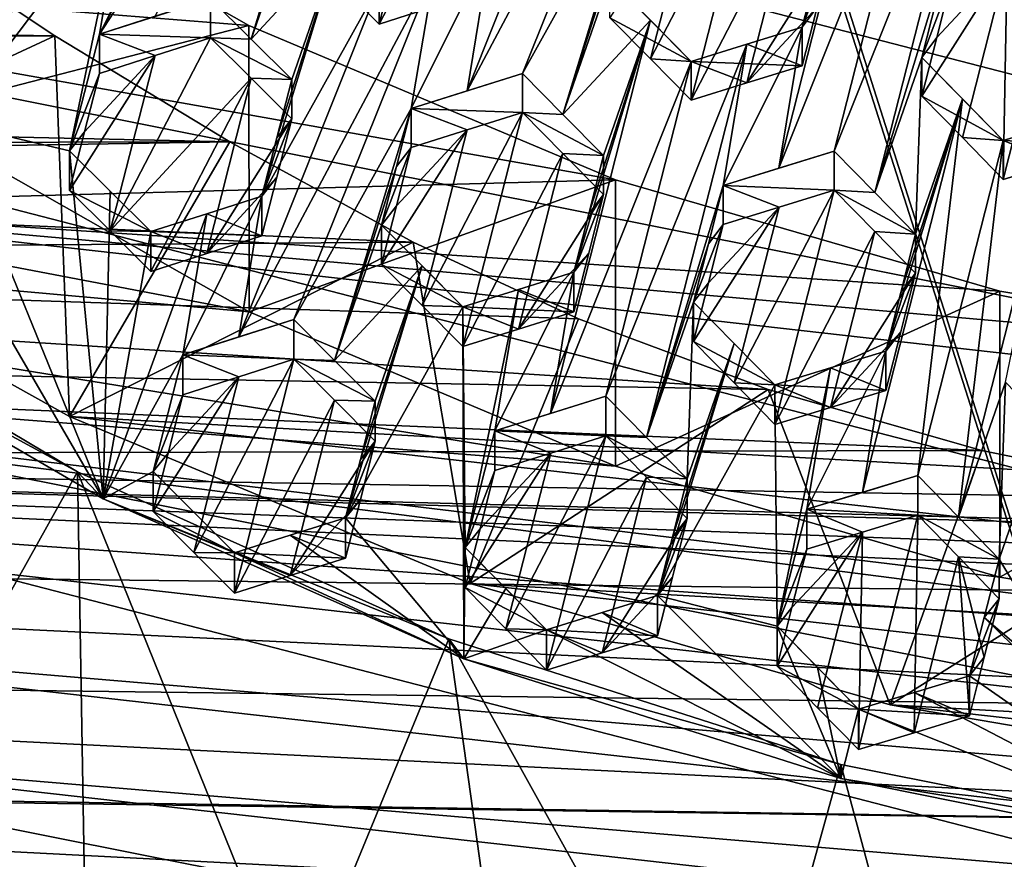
# Model space of a CAD drawing. Header units: metres. Extents: x -22 to 22, y 0 to 204.
# Tile 46 of 256: x -3.93 to -1.7, y 10.56 to 12.46. Entities that reach past the tile are written whole.
import ezdxf

# ---------------------------------------------------------------- set-up
doc = ezdxf.new("R2010")
doc.units = ezdxf.units.M
doc.layers.add('solid_002_SW0002', color=7, linetype='CONTINUOUS')
doc.layers.add('solid_002_SW0002_01', color=7, linetype='CONTINUOUS')

msp = doc.modelspace()

# ---------------------------------------------------------------- linework, layer by layer
at = {"layer": 'solid_002_SW0002'}
for points in [[(-10.401688, 38.78968, 222.258194), (-0.000125, 39.062069, 222.530045), (-0.000125, 6.009099, 222.530045)], [(-10.452005, 38.787876, 222.256866), (-10.401688, 38.78968, 222.258194), (-0.000125, 6.009099, 222.530045)], [(-10.250982, 9.179632, 222.262131), (-10.452005, 38.787876, 222.256866), (-0.000125, 6.009099, 222.530045)], [(15.431576, 33.648762, 223.952362), (-15.431306, 33.548271, 223.951843), (-15.319921, 9.159238, 223.824142)], [(7.7389, 11.77158, 197.366669), (-8.239264, 15.907071, 196.25856), (-8.043475, 16.822996, 196.013153)], [(7.7389, 11.77158, 197.366669), (-8.323321, 14.981074, 196.506683), (-8.239264, 15.907071, 196.25856)], [(7.332353, 10.929029, 197.592422), (-8.29563, 14.043318, 196.757965), (-8.323321, 14.981074, 196.506683)], [(7.7389, 11.77158, 197.366669), (7.332353, 10.929029, 197.592422), (-8.323321, 14.981074, 196.506683)], [(6.822947, 10.130286, 197.806458), (-8.155832, 13.118854, 197.005661), (-8.29563, 14.043318, 196.757965)], [(7.332353, 10.929029, 197.592422), (6.822947, 10.130286, 197.806458), (-8.29563, 14.043318, 196.757965)], [(-3.176315, 13.29908, 211.437286), (-3.302683, 13.258375, 211.416199), (-3.746402, 12.42265, 211.336609)], [(-3.176315, 13.29908, 211.437286), (-3.746402, 12.42265, 211.336609), (-3.620117, 12.463291, 211.357544)], [(-3.746402, 12.42265, 211.336609), (-3.302683, 13.258375, 211.416199), (-3.567916, 12.78089, 211.36879)], [(6.223329, 9.397194, 198.002884), (-7.90552, 12.214004, 197.248123), (-8.155832, 13.118854, 197.005661)], [(6.822947, 10.130286, 197.806458), (6.223329, 9.397194, 198.002884), (-8.155832, 13.118854, 197.005661)], [(-2.471225, 13.130241, 211.537216), (-2.915037, 12.294663, 211.458267), (-2.790321, 12.333879, 211.47551)], [(-2.471225, 13.130241, 211.537216), (-2.597557, 13.090482, 211.519608), (-2.915037, 12.294663, 211.458267)], [(-2.471225, 13.130241, 211.537216), (-2.790321, 12.333879, 211.47551), (-2.525088, 12.811092, 211.521896)], [(-2.597557, 13.090482, 211.519608), (-2.86279, 12.613146, 211.472763), (-2.915037, 12.294663, 211.458267)], [(-1.984422, 13.009084, 211.590408), (-2.157664, 12.438837, 211.552231), (-2.210192, 12.119655, 211.535416)], [(-1.892431, 12.915444, 211.596359), (-1.984422, 13.009084, 211.590408), (-2.210192, 12.119655, 211.535416)], [(-1.984422, 13.009084, 211.590408), (-2.123984, 12.571159, 211.56041), (-2.157664, 12.438837, 211.552231)], [(-3.230214, 12.980813, 211.425308), (-3.495447, 12.503316, 211.377853), (-3.403576, 12.411698, 211.390884)], [(-3.263703, 12.849581, 211.418442), (-3.230214, 12.980813, 211.425308), (-3.403576, 12.411698, 211.390884)], [(-3.205593, 12.537618, 211.095825), (-3.113745, 12.445611, 211.10733), (-2.979259, 12.974356, 211.141403)], [(-2.887403, 12.882328, 211.152847), (-2.979259, 12.974356, 211.141403), (-3.113745, 12.445611, 211.10733)], [(-1.766466, 12.954017, 211.609909), (-2.085195, 12.158025, 211.54921), (-1.993521, 12.064463, 211.55423)], [(-1.766466, 12.954017, 211.609909), (-1.892431, 12.915444, 211.596359), (-2.085195, 12.158025, 211.54921)], [(-1.766466, 12.954017, 211.609909), (-1.993521, 12.064463, 211.55423), (-1.819962, 12.634405, 211.592484)], [(-1.892431, 12.915444, 211.596359), (-2.210192, 12.119655, 211.535416), (-2.085195, 12.158025, 211.54921)], [(-3.408264, 12.442215, 213.803162), (-4.190461, 12.887198, 213.683929), (-5.463736, 12.606127, 213.759232)], [(-4.190421, 12.240126, 211.269119), (-4.190461, 12.887198, 213.683929), (-3.408264, 12.442215, 213.803162)], [(-2.887403, 12.882328, 211.152847), (-3.113745, 12.445611, 211.10733), (-2.987422, 12.485914, 211.126953)], [(-3.263703, 12.849581, 211.418442), (-3.403576, 12.411698, 211.390884), (-3.297457, 12.717299, 211.411469)], [(-2.525088, 12.811092, 211.521896), (-2.790321, 12.333879, 211.47551), (-2.698519, 12.241254, 211.484512)], [(-2.558618, 12.67945, 211.514084), (-2.525088, 12.811092, 211.521896), (-2.698519, 12.241254, 211.484512)], [(-2.50055, 12.366728, 211.187729), (-2.274133, 12.803099, 211.232254), (-2.398871, 12.764015, 211.21553)], [(-2.50055, 12.366728, 211.187729), (-2.408619, 12.273493, 211.194977), (-2.274133, 12.803099, 211.232254)], [(-2.182385, 12.709952, 211.23912), (-2.274133, 12.803099, 211.232254), (-2.408619, 12.273493, 211.194977)], [(-3.91069, 12.790572, 211.309967), (-4.016861, 12.485456, 211.291), (-4.050342, 12.354456, 211.284882)], [(-3.818871, 12.699785, 211.325912), (-3.91069, 12.790572, 211.309967), (-4.050342, 12.354456, 211.284882)], [(-3.746402, 12.42265, 211.336609), (-3.567916, 12.78089, 211.36879), (-3.692579, 12.740648, 211.347672)], [(-2.50055, 12.366728, 211.187729), (-2.398871, 12.764015, 211.21553), (-2.592331, 12.45962, 211.179794)], [(-3.692579, 12.740648, 211.347672), (-3.818871, 12.699785, 211.325912), (-4.084104, 12.222337, 211.278641)], [(-3.813645, 12.15929, 211.323349), (-3.692579, 12.740648, 211.347672), (-4.084104, 12.222337, 211.278641)], [(-3.813645, 12.15929, 211.323349), (-3.746402, 12.42265, 211.336609), (-3.692579, 12.740648, 211.347672)], [(-3.205588, 12.625566, 211.424072), (-3.297457, 12.717299, 211.411469), (-3.403576, 12.411698, 211.390884)], [(-2.182385, 12.709952, 211.23912), (-2.408619, 12.273493, 211.194977), (-2.282576, 12.312752, 211.210999)], [(-2.182385, 12.709952, 211.23912), (-2.282576, 12.312752, 211.210999), (-2.090421, 12.616389, 211.245255)], [(-3.818871, 12.699785, 211.325912), (-4.050342, 12.354456, 211.284882), (-4.084104, 12.222337, 211.278641)], [(-13.069884, 12.563105, 216.997025), (-3.846761, 12.419223, 217.191116), (-4.221997, 12.668964, 217.341049)], [(-4.671119, 12.035767, 213.912064), (-4.221997, 12.668964, 217.341049), (-3.846761, 12.419223, 217.191116)], [(-2.558618, 12.67945, 211.514084), (-2.698519, 12.241254, 211.484512), (-2.592331, 12.547085, 211.506226)], [(-3.205588, 12.625566, 211.424072), (-3.403576, 12.411698, 211.390884), (-3.311735, 12.319922, 211.403229)], [(-3.205588, 12.625566, 211.424072), (-3.378978, 12.056227, 211.388702), (-3.113745, 12.533667, 211.435944)], [(-3.205588, 12.625566, 211.424072), (-3.345243, 12.188524, 211.396011), (-3.378978, 12.056227, 211.388702)], [(-3.205588, 12.625566, 211.424072), (-3.311735, 12.319922, 211.403229), (-3.345243, 12.188524, 211.396011)], [(-1.887205, 12.370167, 211.575958), (-1.819962, 12.634405, 211.592484), (-1.993521, 12.064463, 211.55423)], [(-1.887205, 12.370167, 211.575958), (-1.819962, 12.547818, 211.269348), (-1.819962, 12.634405, 211.592484)], [(-1.703493, 12.094496, 211.256943), (-1.569007, 12.624399, 211.295334), (-1.694074, 12.586322, 211.282715)], [(-1.703493, 12.094496, 211.256943), (-1.577721, 12.132613, 211.268997), (-1.569007, 12.624399, 211.295334)], [(-2.579965, 12.093194, 213.896667), (-5.463736, 12.606127, 213.759232), (-4.671119, 12.035767, 213.912064)], [(-2.579965, 12.093194, 213.896667), (-3.408264, 12.442215, 213.803162), (-5.463736, 12.606127, 213.759232)], [(-3.041276, 12.254848, 211.440353), (-2.86279, 12.613146, 211.472763), (-2.987418, 12.573734, 211.454697)], [(-3.041276, 12.254848, 211.440353), (-2.915037, 12.294663, 211.458267), (-2.86279, 12.613146, 211.472763)], [(-2.123985, 12.484178, 211.235809), (-2.090421, 12.616389, 211.245255), (-2.282576, 12.312752, 211.210999)], [(-2.090421, 12.616389, 211.245255), (-2.157664, 12.438837, 211.552231), (-2.123984, 12.571159, 211.56041)], [(-2.090421, 12.616389, 211.245255), (-2.123985, 12.484178, 211.235809), (-2.157664, 12.438837, 211.552231)], [(-1.887205, 12.282881, 211.250198), (-1.795572, 12.189003, 211.253891), (-1.694074, 12.586322, 211.282715)], [(-1.853551, 12.415477, 211.259781), (-1.887205, 12.282881, 211.250198), (-1.694074, 12.586322, 211.282715)], [(-1.853551, 12.415477, 211.259781), (-1.694074, 12.586322, 211.282715), (-1.819962, 12.547818, 211.269348)], [(-1.795572, 12.189003, 211.253891), (-1.703493, 12.094496, 211.256943), (-1.694074, 12.586322, 211.282715)], [(-13.069884, 12.563105, 216.997025), (-13.096391, 12.392502, 216.869232), (-3.846761, 12.419223, 217.191116)], [(-3.431217, 11.737991, 211.375122), (-2.987418, 12.573734, 211.454697), (-3.113745, 12.533667, 211.435944)], [(-3.431217, 11.737991, 211.375122), (-3.306509, 11.777483, 211.393402), (-2.987418, 12.573734, 211.454697)], [(-3.041276, 12.254848, 211.440353), (-2.987418, 12.573734, 211.454697), (-3.306509, 11.777483, 211.393402)], [(-3.378978, 12.056227, 211.388702), (-3.431217, 11.737991, 211.375122), (-3.113745, 12.533667, 211.435944)], [(-3.205593, 12.537618, 211.095825), (-3.113745, 12.533667, 211.435944), (-3.113745, 12.445611, 211.10733)], [(-2.987422, 12.485914, 211.126953), (-3.113745, 12.445611, 211.10733), (-3.113745, 12.533667, 211.435944)], [(-2.500543, 12.454316, 211.514648), (-2.592331, 12.547085, 211.506226), (-2.698519, 12.241254, 211.484512)], [(-2.408619, 12.361226, 211.5224), (-2.592331, 12.547085, 211.506226), (-2.500543, 12.454316, 211.514648)], [(-2.592331, 12.45962, 211.179794), (-2.592331, 12.547085, 211.506226), (-2.408619, 12.361226, 211.5224)], [(-1.853551, 12.415477, 211.259781), (-1.819962, 12.547818, 211.269348), (-1.887205, 12.370167, 211.575958)], [(-3.746402, 12.42265, 211.336609), (-3.495447, 12.503316, 211.377853), (-3.620117, 12.463291, 211.357544)], [(-3.495447, 12.414731, 211.047241), (-3.495447, 12.503316, 211.377853), (-3.746402, 12.42265, 211.336609)], [(-3.495447, 12.414731, 211.047241), (-3.403576, 12.411698, 211.390884), (-3.495447, 12.503316, 211.377853)], [(-2.282576, 12.312752, 211.210999), (-2.157664, 12.351509, 211.226318), (-2.123985, 12.484178, 211.235809)], [(-2.123985, 12.484178, 211.235809), (-2.157664, 12.351509, 211.226318), (-2.157664, 12.438837, 211.552231)], [(-4.190421, 12.240126, 211.269119), (-3.408264, 12.442215, 213.803162), (-3.408187, 11.795132, 211.388351)], [(-3.408187, 11.795132, 211.388351), (-3.408264, 12.442215, 213.803162), (-2.579965, 12.093194, 213.896667)], [(-2.500543, 12.454316, 211.514648), (-2.673852, 11.884256, 211.476913), (-2.72632, 11.565302, 211.460876)], [(-2.408619, 12.361226, 211.5224), (-2.500543, 12.454316, 211.514648), (-2.72632, 11.565302, 211.460876)], [(-2.500543, 12.454316, 211.514648), (-2.698519, 12.241254, 211.484512), (-2.606609, 12.14834, 211.492874)], [(-2.500543, 12.454316, 211.514648), (-2.640156, 12.016596, 211.484909), (-2.673852, 11.884256, 211.476913)], [(-2.500543, 12.454316, 211.514648), (-2.606609, 12.14834, 211.492874), (-2.640156, 12.016596, 211.484909)], [(-2.50055, 12.366728, 211.187729), (-2.592331, 12.45962, 211.179794), (-2.408619, 12.361226, 211.5224)], [(-3.408187, 11.795132, 211.388351), (-6.397031, 12.065048, 211.316025), (-6.758384, 12.434421, 211.217056)], [(-4.190421, 12.240126, 211.269119), (-3.408187, 11.795132, 211.388351), (-6.758384, 12.434421, 211.217056)], [(-3.746402, 12.333562, 211.00412), (-3.746402, 12.42265, 211.336609), (-3.813645, 12.15929, 211.323349)], [(-3.620121, 12.374456, 211.026016), (-3.746402, 12.42265, 211.336609), (-3.746402, 12.333562, 211.00412)], [(-3.495447, 12.414731, 211.047241), (-3.746402, 12.42265, 211.336609), (-3.620121, 12.374456, 211.026016)], [(-2.33615, 12.080844, 211.520966), (-2.157664, 12.438837, 211.552231), (-2.282568, 12.400281, 211.537659)], [(-2.33615, 12.080844, 211.520966), (-2.210192, 12.119655, 211.535416), (-2.157664, 12.438837, 211.552231)], [(-2.157664, 12.351509, 211.226318), (-2.282568, 12.400281, 211.537659), (-2.157664, 12.438837, 211.552231)], [(-13.096391, 12.392502, 216.869232), (-3.451767, 12.179654, 217.022797), (-3.846761, 12.419223, 217.191116)], [(-3.814096, 11.558124, 214.040054), (-4.671119, 12.035767, 213.912064), (-3.846761, 12.419223, 217.191116)], [(-3.814096, 11.558124, 214.040054), (-3.846761, 12.419223, 217.191116), (-3.451767, 12.179654, 217.022797)], [(-3.495447, 12.414731, 211.047241), (-3.620121, 12.374456, 211.026016), (-3.721771, 11.977992, 211.001709)], [(-3.403575, 12.323021, 211.059937), (-3.495447, 12.414731, 211.047241), (-3.721771, 11.977992, 211.001709)], [(-3.495447, 12.414731, 211.047241), (-3.311735, 12.319922, 211.403229), (-3.403576, 12.411698, 211.390884)], [(-3.403575, 12.323021, 211.059937), (-3.311735, 12.319922, 211.403229), (-3.495447, 12.414731, 211.047241)], [(-2.282568, 12.400281, 211.537659), (-2.601383, 11.604046, 211.47612), (-2.509637, 11.510855, 211.482803)], [(-2.282568, 12.400281, 211.537659), (-2.408619, 12.361226, 211.5224), (-2.601383, 11.604046, 211.47612)], [(-2.33615, 12.080844, 211.520966), (-2.282568, 12.400281, 211.537659), (-2.509637, 11.510855, 211.482803)], [(-2.157664, 12.351509, 211.226318), (-2.408619, 12.361226, 211.5224), (-2.282568, 12.400281, 211.537659)], [(-1.853551, 12.415477, 211.259781), (-1.887205, 12.370167, 211.575958), (-1.887205, 12.282881, 211.250198)], [(-13.096391, 12.392502, 216.869232), (-8.103656, 12.170413, 216.854706), (-3.451767, 12.179654, 217.022797)], [(-3.620121, 12.374456, 211.026016), (-3.813645, 12.06953, 210.988358), (-3.721771, 11.977992, 211.001709)], [(-3.620121, 12.374456, 211.026016), (-3.779892, 12.202068, 210.996307), (-3.813645, 12.06953, 210.988358)], [(-3.620121, 12.374456, 211.026016), (-3.746402, 12.333562, 211.00412), (-3.779892, 12.202068, 210.996307)], [(-2.408619, 12.361226, 211.5224), (-2.72632, 11.565302, 211.460876), (-2.601383, 11.604046, 211.47612)], [(-2.50055, 12.366728, 211.187729), (-2.408619, 12.361226, 211.5224), (-2.408619, 12.273493, 211.194977)], [(-2.282576, 12.312752, 211.210999), (-2.408619, 12.273493, 211.194977), (-2.408619, 12.361226, 211.5224)], [(-2.282576, 12.312752, 211.210999), (-2.408619, 12.361226, 211.5224), (-2.157664, 12.351509, 211.226318)], [(-1.887205, 12.370167, 211.575958), (-1.993521, 12.064463, 211.55423), (-1.901483, 11.970365, 211.558655)], [(-1.795562, 12.276444, 211.580261), (-1.887205, 12.370167, 211.575958), (-1.901483, 11.970365, 211.558655)], [(-1.703493, 12.18212, 211.583969), (-1.887205, 12.370167, 211.575958), (-1.795562, 12.276444, 211.580261)], [(-1.887205, 12.282881, 211.250198), (-1.887205, 12.370167, 211.575958), (-1.703493, 12.18212, 211.583969)], [(-3.746402, 12.333562, 211.00412), (-3.813645, 12.15929, 211.323349), (-3.779892, 12.202068, 210.996307)], [(-3.041276, 12.254848, 211.440353), (-2.790321, 12.333879, 211.47551), (-2.915037, 12.294663, 211.458267)], [(-2.790321, 12.245712, 211.146454), (-2.790321, 12.333879, 211.47551), (-3.041276, 12.254848, 211.440353)], [(-2.790321, 12.245712, 211.146454), (-2.698519, 12.241254, 211.484512), (-2.790321, 12.333879, 211.47551)], [(-3.403575, 12.323021, 211.059937), (-3.721771, 11.977992, 211.001709), (-3.629933, 11.886306, 211.014374)], [(-3.403575, 12.323021, 211.059937), (-3.629933, 11.886306, 211.014374), (-3.503668, 11.926843, 211.034927)], [(-3.311735, 12.231147, 211.071899), (-3.403575, 12.323021, 211.059937), (-3.503668, 11.926843, 211.034927)], [(-3.311735, 12.231147, 211.071899), (-3.311735, 12.319922, 211.403229), (-3.403575, 12.323021, 211.059937)], [(-3.311735, 12.231147, 211.071899), (-3.345243, 12.188524, 211.396011), (-3.311735, 12.319922, 211.403229)], [(-1.795562, 12.276444, 211.580261), (-2.021414, 11.386684, 211.52449), (-1.896257, 11.424597, 211.536407)], [(-1.795562, 12.276444, 211.580261), (-1.968727, 11.706116, 211.542084), (-2.021414, 11.386684, 211.52449)], [(-1.795562, 12.276444, 211.580261), (-1.935085, 11.838318, 211.550369), (-1.968727, 11.706116, 211.542084)], [(-1.795562, 12.276444, 211.580261), (-1.901483, 11.970365, 211.558655), (-1.935085, 11.838318, 211.550369)], [(-1.703493, 12.18212, 211.583969), (-1.795562, 12.276444, 211.580261), (-1.896257, 11.424597, 211.536407)], [(-1.887205, 12.282881, 211.250198), (-1.703493, 12.18212, 211.583969), (-1.795572, 12.189003, 211.253891)], [(-3.041276, 12.254848, 211.440353), (-3.306509, 11.777483, 211.393402), (-3.214675, 11.685185, 211.403763)], [(-3.074798, 12.123306, 211.432816), (-3.041276, 12.254848, 211.440353), (-3.214675, 11.685185, 211.403763)], [(-3.041276, 12.16623, 211.109634), (-3.041276, 12.254848, 211.440353), (-3.074798, 12.123306, 211.432816)], [(-2.915019, 12.206281, 211.128387), (-3.041276, 12.254848, 211.440353), (-3.041276, 12.16623, 211.109634)], [(-2.790321, 12.245712, 211.146454), (-3.041276, 12.254848, 211.440353), (-2.915019, 12.206281, 211.128387)], [(-2.790321, 12.245712, 211.146454), (-3.016698, 11.809139, 211.101334), (-2.924807, 11.716358, 211.110107)], [(-2.790321, 12.245712, 211.146454), (-2.915019, 12.206281, 211.128387), (-3.016698, 11.809139, 211.101334)], [(-2.698518, 12.152959, 211.154999), (-2.790321, 12.245712, 211.146454), (-2.924807, 11.716358, 211.110107)], [(-2.790321, 12.245712, 211.146454), (-2.606609, 12.14834, 211.492874), (-2.698519, 12.241254, 211.484512)], [(-2.698518, 12.152959, 211.154999), (-2.606609, 12.14834, 211.492874), (-2.790321, 12.245712, 211.146454)], [(-4.084104, 12.222337, 211.278641), (-4.20883, 12.181918, 211.256927), (-3.73811, 11.371814, 211.32402)], [(-3.813645, 12.15929, 211.323349), (-4.084104, 12.222337, 211.278641), (-3.73811, 11.371814, 211.32402)], [(-3.345244, 12.099404, 211.063431), (-3.311735, 12.231147, 211.071899), (-3.503668, 11.926843, 211.034927)], [(-3.311735, 12.231147, 211.071899), (-3.378978, 12.056227, 211.388702), (-3.345243, 12.188524, 211.396011)], [(-3.345244, 12.099404, 211.063431), (-3.378978, 12.056227, 211.388702), (-3.311735, 12.231147, 211.071899)], [(-1.577716, 12.220067, 211.595367), (-1.804642, 11.330584, 211.53952), (-1.698267, 11.636116, 211.560837)], [(-1.577716, 12.220067, 211.595367), (-1.703493, 12.18212, 211.583969), (-1.804642, 11.330584, 211.53952)], [(-1.452538, 12.170382, 211.28035), (-1.703493, 12.18212, 211.583969), (-1.577716, 12.220067, 211.595367)], [(5.538156, 8.734461, 198.180466), (-7.547938, 11.344419, 197.481125), (-7.90552, 12.214004, 197.248123)], [(6.223329, 9.397194, 198.002884), (5.538156, 8.734461, 198.180466), (-7.90552, 12.214004, 197.248123)], [(-3.779892, 12.202068, 210.996307), (-3.813645, 12.15929, 211.323349), (-3.813645, 12.06953, 210.988358)], [(-2.915019, 12.206281, 211.128387), (-3.108519, 11.901673, 211.091904), (-3.016698, 11.809139, 211.101334)], [(-2.915019, 12.206281, 211.128387), (-3.074797, 12.034348, 211.100815), (-3.108519, 11.901673, 211.091904)], [(-2.915019, 12.206281, 211.128387), (-3.041276, 12.16623, 211.109634), (-3.074797, 12.034348, 211.100815)], [(-8.103656, 12.170413, 216.854706), (-6.97705, 12.121305, 216.850754), (-3.451767, 12.179654, 217.022797)], [(-6.97705, 12.121305, 216.850754), (-3.037477, 11.952141, 216.835052), (-3.451767, 12.179654, 217.022797)], [(-4.20883, 12.181918, 211.256927), (-4.506615, 11.819105, 211.204178), (-3.73811, 11.371814, 211.32402)], [(-3.814096, 11.558124, 214.040054), (-3.451767, 12.179654, 217.022797), (-3.037477, 11.952141, 216.835052)], [(-1.703493, 12.18212, 211.583969), (-1.896257, 11.424597, 211.536407), (-1.804642, 11.330584, 211.53952)], [(-1.795572, 12.189003, 211.253891), (-1.703493, 12.18212, 211.583969), (-1.703493, 12.094496, 211.256943)], [(-1.577721, 12.132613, 211.268997), (-1.703493, 12.18212, 211.583969), (-1.452538, 12.170382, 211.28035)], [(-1.703493, 12.094496, 211.256943), (-1.703493, 12.18212, 211.583969), (-1.577721, 12.132613, 211.268997)], [(-3.721767, 12.067835, 211.337021), (-3.813645, 12.15929, 211.323349), (-3.73811, 11.371814, 211.32402)], [(-3.629933, 11.976244, 211.350021), (-3.813645, 12.15929, 211.323349), (-3.721767, 12.067835, 211.337021)], [(-3.813645, 12.06953, 210.988358), (-3.813645, 12.15929, 211.323349), (-3.629933, 11.976244, 211.350021)], [(-3.074798, 12.123306, 211.432816), (-3.108519, 11.990978, 211.425201), (-3.041276, 12.16623, 211.109634)], [(-3.041276, 12.16623, 211.109634), (-3.108519, 11.990978, 211.425201), (-3.074797, 12.034348, 211.100815)], [(-2.698518, 12.152959, 211.154999), (-2.924807, 11.716358, 211.110107), (-2.798708, 11.756006, 211.127533)], [(-2.606609, 12.059914, 211.162857), (-2.698518, 12.152959, 211.154999), (-2.798708, 11.756006, 211.127533)], [(-2.606609, 12.059914, 211.162857), (-2.606609, 12.14834, 211.492874), (-2.698518, 12.152959, 211.154999)], [(-2.33615, 12.080844, 211.520966), (-2.085195, 12.158025, 211.54921), (-2.210192, 12.119655, 211.535416)], [(-2.085195, 12.07007, 211.220947), (-2.085195, 12.158025, 211.54921), (-2.33615, 12.080844, 211.520966)], [(-2.085195, 12.07007, 211.220947), (-1.993521, 12.064463, 211.55423), (-2.085195, 12.158025, 211.54921)], [(-2.606609, 12.059914, 211.162857), (-2.640156, 12.016596, 211.484909), (-2.606609, 12.14834, 211.492874)], [(-6.983256, 11.92379, 216.70195), (-3.037477, 11.952141, 216.835052), (-6.97705, 12.121305, 216.850754)], [(-3.108519, 11.990978, 211.425201), (-3.074798, 12.123306, 211.432816), (-3.214675, 11.685185, 211.403763)], [(-1.71098, 11.841851, 213.96402), (-2.579965, 12.093194, 213.896667), (-4.671119, 12.035767, 213.912064)], [(-3.503668, 11.926843, 211.034927), (-3.378978, 11.966769, 211.054855), (-3.345244, 12.099404, 211.063431)], [(-3.408187, 11.795132, 211.388351), (-2.579965, 12.093194, 213.896667), (-2.579883, 11.446115, 211.481873)], [(-3.345244, 12.099404, 211.063431), (-3.378978, 11.966769, 211.054855), (-3.378978, 12.056227, 211.388702)], [(-2.579883, 11.446115, 211.481873), (-2.579965, 12.093194, 213.896667), (-1.71098, 11.841851, 213.96402)], [(-2.579883, 11.446115, 211.481873), (-6.012719, 11.71515, 211.409775), (-6.397031, 12.065048, 211.316025)], [(-3.408187, 11.795132, 211.388351), (-2.579883, 11.446115, 211.481873), (-6.397031, 12.065048, 211.316025)], [(-3.813645, 12.06953, 210.988358), (-3.629933, 11.976244, 211.350021), (-3.721771, 11.977992, 211.001709)], [(-3.629933, 11.976244, 211.350021), (-3.721767, 12.067835, 211.337021), (-3.73811, 11.371814, 211.32402)], [(-2.369715, 11.948979, 211.512833), (-2.33615, 12.080844, 211.520966), (-2.509637, 11.510855, 211.482803)], [(-2.33615, 11.992498, 211.191254), (-2.33615, 12.080844, 211.520966), (-2.369715, 11.948979, 211.512833)], [(-2.210176, 12.031512, 211.206436), (-2.085195, 12.07007, 211.220947), (-2.33615, 12.080844, 211.520966)], [(-2.210176, 12.031512, 211.206436), (-2.33615, 12.080844, 211.520966), (-2.33615, 11.992498, 211.191254)], [(-2.311674, 11.63415, 211.177872), (-2.219681, 11.540229, 211.182785), (-2.085195, 12.07007, 211.220947)], [(-2.311674, 11.63415, 211.177872), (-2.085195, 12.07007, 211.220947), (-2.210176, 12.031512, 211.206436)], [(-1.993518, 11.976344, 211.225372), (-2.085195, 12.07007, 211.220947), (-2.219681, 11.540229, 211.182785)], [(-2.085195, 12.07007, 211.220947), (-1.901483, 11.970365, 211.558655), (-1.993521, 12.064463, 211.55423)], [(-1.993518, 11.976344, 211.225372), (-1.901483, 11.970365, 211.558655), (-2.085195, 12.07007, 211.220947)], [(-3.378978, 12.056227, 211.388702), (-3.557464, 11.697909, 211.356232), (-3.431217, 11.737991, 211.375122)], [(-3.378978, 12.056227, 211.388702), (-3.503667, 12.016538, 211.369675), (-3.557464, 11.697909, 211.356232)], [(-3.378978, 11.966769, 211.054855), (-3.503667, 12.016538, 211.369675), (-3.378978, 12.056227, 211.388702)], [(-2.640156, 11.92782, 211.15361), (-2.606609, 12.059914, 211.162857), (-2.798708, 11.756006, 211.127533)], [(-2.606609, 12.059914, 211.162857), (-2.673852, 11.884256, 211.476913), (-2.640156, 12.016596, 211.484909)], [(-2.640156, 11.92782, 211.15361), (-2.673852, 11.884256, 211.476913), (-2.606609, 12.059914, 211.162857)], [(2.908093, 11.180483, 214.141235), (-4.671119, 12.035767, 213.912064), (-3.814096, 11.558124, 214.040054)], [(-0.818882, 11.694443, 214.003525), (-1.71098, 11.841851, 213.96402), (-4.671119, 12.035767, 213.912064)], [(-3.074797, 12.034348, 211.100815), (-3.108519, 11.990978, 211.425201), (-3.108519, 11.901673, 211.091904)], [(-2.403393, 11.727627, 211.172363), (-2.210176, 12.031512, 211.206436), (-2.369715, 11.860288, 211.181824)], [(-2.311674, 11.63415, 211.177872), (-2.210176, 12.031512, 211.206436), (-2.403393, 11.727627, 211.172363)], [(-2.369715, 11.860288, 211.181824), (-2.210176, 12.031512, 211.206436), (-2.33615, 11.992498, 211.191254)], [(-3.503667, 12.016538, 211.369675), (-3.73811, 11.371814, 211.32402), (-3.557464, 11.697909, 211.356232)], [(-3.503667, 12.016538, 211.369675), (-3.629933, 11.976244, 211.350021), (-3.73811, 11.371814, 211.32402)], [(-3.378978, 11.966769, 211.054855), (-3.629933, 11.976244, 211.350021), (-3.503667, 12.016538, 211.369675)], [(-3.721771, 11.977992, 211.001709), (-3.629933, 11.976244, 211.350021), (-3.629933, 11.886306, 211.014374)], [(-3.503668, 11.926843, 211.034927), (-3.629933, 11.976244, 211.350021), (-3.378978, 11.966769, 211.054855)], [(-3.503668, 11.926843, 211.034927), (-3.629933, 11.886306, 211.014374), (-3.629933, 11.976244, 211.350021)], [(-3.016692, 11.898558, 211.435074), (-3.108519, 11.990978, 211.425201), (-3.214675, 11.685185, 211.403763)], [(-2.924807, 11.805907, 211.444321), (-3.108519, 11.990978, 211.425201), (-3.016692, 11.898558, 211.435074)], [(-3.108519, 11.901673, 211.091904), (-3.108519, 11.990978, 211.425201), (-2.924807, 11.805907, 211.444321)], [(-2.369715, 11.948979, 211.512833), (-2.403393, 11.816669, 211.504669), (-2.33615, 11.992498, 211.191254)], [(-2.369715, 11.860288, 211.181824), (-2.33615, 11.992498, 211.191254), (-2.403393, 11.816669, 211.504669)], [(-1.993518, 11.976344, 211.225372), (-2.219681, 11.540229, 211.182785), (-2.093825, 11.578872, 211.196716)], [(-1.993518, 11.976344, 211.225372), (-2.093825, 11.578872, 211.196716), (-1.901483, 11.882083, 211.229187)], [(-1.993518, 11.976344, 211.225372), (-1.901483, 11.882083, 211.229187), (-1.901483, 11.970365, 211.558655)], [(-6.983256, 11.92379, 216.70195), (-2.663621, 11.7789, 216.70285), (-3.037477, 11.952141, 216.835052)], [(-2.908093, 11.180483, 214.141235), (-3.814096, 11.558124, 214.040054), (-3.037477, 11.952141, 216.835052)], [(-2.908093, 11.180483, 214.141235), (-3.037477, 11.952141, 216.835052), (-2.663621, 11.7789, 216.70285)], [(-1.901483, 11.882083, 211.229187), (-1.935085, 11.838318, 211.550369), (-1.901483, 11.970365, 211.558655)], [(-2.403393, 11.816669, 211.504669), (-2.369715, 11.948979, 211.512833), (-2.509637, 11.510855, 211.482803)], [(-6.983256, 11.92379, 216.70195), (-6.996463, 11.704794, 216.587662), (-2.235042, 11.619511, 216.606491)], [(-6.983256, 11.92379, 216.70195), (-2.235042, 11.619511, 216.606491), (-2.663621, 11.7789, 216.70285)], [(-2.798708, 11.756006, 211.127533), (-2.673852, 11.795136, 211.144302), (-2.640156, 11.92782, 211.15361)], [(-2.640156, 11.92782, 211.15361), (-2.673852, 11.795136, 211.144302), (-2.673852, 11.884256, 211.476913)], [(-3.795839, 11.433189, 211.433563), (-4.589357, 11.905995, 211.306885), (-4.241006, 10.635487, 211.647308)], [(-3.795839, 11.433189, 211.433563), (-4.506615, 11.819105, 211.204178), (-4.589357, 11.905995, 211.306885)], [(-3.016692, 11.898558, 211.435074), (-3.214675, 11.685185, 211.403763), (-3.122797, 11.592678, 211.413498)], [(-3.016692, 11.898558, 211.435074), (-3.156334, 11.461028, 211.405762), (-3.19004, 11.32871, 211.39798)], [(-2.924807, 11.805907, 211.444321), (-3.016692, 11.898558, 211.435074), (-3.19004, 11.32871, 211.39798)], [(-3.016692, 11.898558, 211.435074), (-3.122797, 11.592678, 211.413498), (-3.156334, 11.461028, 211.405762)], [(-3.108519, 11.901673, 211.091904), (-2.924807, 11.805907, 211.444321), (-3.016698, 11.809139, 211.101334)], [(-2.673852, 11.884256, 211.476913), (-2.852338, 11.526098, 211.445023), (-2.72632, 11.565302, 211.460876)], [(-2.673852, 11.884256, 211.476913), (-2.798702, 11.84534, 211.460922), (-2.852338, 11.526098, 211.445023)], [(-2.673852, 11.795136, 211.144302), (-2.798702, 11.84534, 211.460922), (-2.673852, 11.884256, 211.476913)], [(-1.935085, 11.749687, 211.219589), (-1.901483, 11.882083, 211.229187), (-2.093825, 11.578872, 211.196716)], [(-1.901483, 11.882083, 211.229187), (-1.968727, 11.706116, 211.542084), (-1.935085, 11.838318, 211.550369)], [(-1.935085, 11.749687, 211.219589), (-1.968727, 11.706116, 211.542084), (-1.901483, 11.882083, 211.229187)], [(-2.798702, 11.84534, 211.460922), (-2.924807, 11.805907, 211.444321), (-2.919581, 11.262017, 211.429077)], [(-2.673852, 11.795136, 211.144302), (-2.924807, 11.805907, 211.444321), (-2.798702, 11.84534, 211.460922)], [(-2.798702, 11.84534, 211.460922), (-2.919581, 11.262017, 211.429077), (-2.852338, 11.526098, 211.445023)], [(-2.579883, 11.446115, 211.481873), (-1.71098, 11.841851, 213.96402), (-1.710919, 11.19479, 211.54921)], [(-2.403393, 11.727627, 211.172363), (-2.369715, 11.860288, 211.181824), (-2.403393, 11.816669, 211.504669)], [(-1.710919, 11.19479, 211.54921), (-1.71098, 11.841851, 213.96402), (-0.818882, 11.694443, 214.003525)], [(-3.795839, 11.433189, 211.433563), (-3.73811, 11.371814, 211.32402), (-4.506615, 11.819105, 211.204178)], [(-2.924807, 11.805907, 211.444321), (-3.19004, 11.32871, 211.39798), (-2.922675, 11.010492, 211.420837)], [(-3.016698, 11.809139, 211.101334), (-2.924807, 11.805907, 211.444321), (-2.924807, 11.716358, 211.110107)], [(-2.924807, 11.805907, 211.444321), (-2.922675, 11.010492, 211.420837), (-2.919581, 11.262017, 211.429077)], [(-2.798708, 11.756006, 211.127533), (-2.924807, 11.805907, 211.444321), (-2.673852, 11.795136, 211.144302)], [(-2.924807, 11.716358, 211.110107), (-2.924807, 11.805907, 211.444321), (-2.798708, 11.756006, 211.127533)], [(-2.403393, 11.816669, 211.504669), (-2.509637, 11.510855, 211.482803), (-2.417671, 11.417284, 211.488922)], [(-2.311666, 11.723335, 211.510757), (-2.403393, 11.816669, 211.504669), (-2.417671, 11.417284, 211.488922)], [(-2.219681, 11.62958, 211.516251), (-2.403393, 11.816669, 211.504669), (-2.311666, 11.723335, 211.510757)], [(-2.403393, 11.727627, 211.172363), (-2.403393, 11.816669, 211.504669), (-2.219681, 11.62958, 211.516251)], [(-3.557464, 11.697909, 211.356232), (-3.306509, 11.777483, 211.393402), (-3.431217, 11.737991, 211.375122)], [(-3.306509, 11.687466, 211.057449), (-3.306509, 11.777483, 211.393402), (-3.557464, 11.697909, 211.356232)], [(-3.306509, 11.687466, 211.057449), (-3.214675, 11.685185, 211.403763), (-3.306509, 11.777483, 211.393402)], [(-2.908093, 11.180483, 214.141235), (-2.663621, 11.7789, 216.70285), (-2.235042, 11.619511, 216.606491)], [(-2.093825, 11.578872, 211.196716), (-1.968727, 11.617136, 211.210007), (-1.935085, 11.749687, 211.219589)], [(-1.935085, 11.749687, 211.219589), (-1.968727, 11.617136, 211.210007), (-1.968727, 11.706116, 211.542084)], [(-0.818824, 11.047389, 211.588715), (-5.609299, 11.38822, 211.497375), (-6.012719, 11.71515, 211.409775)], [(-1.710919, 11.19479, 211.54921), (-0.818824, 11.047389, 211.588715), (-6.012719, 11.71515, 211.409775)], [(-2.579883, 11.446115, 211.481873), (-1.710919, 11.19479, 211.54921), (-6.012719, 11.71515, 211.409775)], [(-2.311666, 11.723335, 211.510757), (-2.451248, 11.285357, 211.480728), (-2.484914, 11.15308, 211.472519)], [(-2.219681, 11.62958, 211.516251), (-2.311666, 11.723335, 211.510757), (-2.484914, 11.15308, 211.472519)], [(-2.311666, 11.723335, 211.510757), (-2.417671, 11.417284, 211.488922), (-2.451248, 11.285357, 211.480728)], [(-2.311674, 11.63415, 211.177872), (-2.403393, 11.727627, 211.172363), (-2.219681, 11.62958, 211.516251)], [(-6.996463, 11.704794, 216.587662), (-7.01004, 11.469995, 216.511002), (-1.751883, 11.481468, 216.541885)], [(-6.996463, 11.704794, 216.587662), (-1.751883, 11.481468, 216.541885), (-2.235042, 11.619511, 216.606491)], [(-3.557464, 11.697909, 211.356232), (-3.73811, 11.371814, 211.32402), (-3.624707, 11.434176, 211.341583)], [(-3.557464, 11.607425, 211.018539), (-3.557464, 11.697909, 211.356232), (-3.624707, 11.434176, 211.341583)], [(-3.431215, 11.647744, 211.038315), (-3.557464, 11.697909, 211.356232), (-3.557464, 11.607425, 211.018539)], [(-3.306509, 11.687466, 211.057449), (-3.557464, 11.697909, 211.356232), (-3.431215, 11.647744, 211.038315)], [(-3.532862, 11.250786, 211.012024), (-3.306509, 11.687466, 211.057449), (-3.431215, 11.647744, 211.038315)], [(-3.532862, 11.250786, 211.012024), (-3.440995, 11.158376, 211.022095), (-3.306509, 11.687466, 211.057449)], [(-3.440995, 11.158376, 211.022095), (-3.214674, 11.595054, 211.067383), (-3.306509, 11.687466, 211.057449)], [(-3.306509, 11.687466, 211.057449), (-3.122797, 11.592678, 211.413498), (-3.214675, 11.685185, 211.403763)], [(-3.214674, 11.595054, 211.067383), (-3.122797, 11.592678, 211.413498), (-3.306509, 11.687466, 211.057449)], [(-1.968727, 11.706116, 211.542084), (-2.147212, 11.348435, 211.511978), (-2.021414, 11.386684, 211.52449)], [(-1.968727, 11.706116, 211.542084), (-2.09382, 11.668036, 211.529465), (-2.147212, 11.348435, 211.511978)], [(-1.968727, 11.617136, 211.210007), (-2.09382, 11.668036, 211.529465), (-1.968727, 11.706116, 211.542084)], [(-1.710919, 11.19479, 211.54921), (-0.818882, 11.694443, 214.003525), (-0.818824, 11.047389, 211.588715)], [(-2.09382, 11.668036, 211.529465), (-2.219681, 11.62958, 211.516251), (-2.214455, 11.084192, 211.495422)], [(-1.968727, 11.617136, 211.210007), (-2.219681, 11.62958, 211.516251), (-2.09382, 11.668036, 211.529465)], [(-2.09382, 11.668036, 211.529465), (-2.214455, 11.084192, 211.495422), (-2.147212, 11.348435, 211.511978)], [(-3.624707, 11.343009, 211.001343), (-3.532862, 11.250786, 211.012024), (-3.431215, 11.647744, 211.038315)], [(-3.590982, 11.475628, 211.009979), (-3.624707, 11.343009, 211.001343), (-3.431215, 11.647744, 211.038315)], [(-3.590982, 11.475628, 211.009979), (-3.431215, 11.647744, 211.038315), (-3.557464, 11.607425, 211.018539)], [(-1.959217, 10.906054, 214.214767), (-2.908093, 11.180483, 214.141235), (-2.235042, 11.619511, 216.606491)], [(-2.219681, 11.62958, 211.516251), (-2.484914, 11.15308, 211.472519), (-2.214455, 11.084192, 211.495422)], [(-2.311674, 11.63415, 211.177872), (-2.219681, 11.62958, 211.516251), (-2.219681, 11.540229, 211.182785)], [(-1.959217, 10.906054, 214.214767), (-2.235042, 11.619511, 216.606491), (-1.751883, 11.481468, 216.541885)], [(-2.093825, 11.578872, 211.196716), (-2.219681, 11.62958, 211.516251), (-1.968727, 11.617136, 211.210007)], [(-2.093825, 11.578872, 211.196716), (-2.219681, 11.540229, 211.182785), (-2.219681, 11.62958, 211.516251)], [(-1.804642, 11.330584, 211.53952), (-1.712545, 11.235935, 211.54213), (-1.698267, 11.636116, 211.560837)], [(-1.712545, 11.235935, 211.54213), (-1.606686, 11.541951, 211.563248), (-1.698267, 11.636116, 211.560837)], [(-3.590982, 11.475628, 211.009979), (-3.557464, 11.607425, 211.018539), (-3.624707, 11.434176, 211.341583)], [(-2.852338, 11.526098, 211.445023), (-2.601383, 11.604046, 211.47612), (-2.72632, 11.565302, 211.460876)], [(-2.601383, 11.514319, 211.141251), (-2.601383, 11.604046, 211.47612), (-2.852338, 11.526098, 211.445023)], [(-2.601383, 11.514319, 211.141251), (-2.509637, 11.510855, 211.482803), (-2.601383, 11.604046, 211.47612)], [(-3.440995, 11.158376, 211.022095), (-3.314864, 11.198333, 211.040634), (-3.214674, 11.595054, 211.067383)], [(-3.314864, 11.198333, 211.040634), (-3.122797, 11.502425, 211.076675), (-3.214674, 11.595054, 211.067383)], [(-3.122797, 11.502425, 211.076675), (-3.122797, 11.592678, 211.413498), (-3.214674, 11.595054, 211.067383)], [(-3.122797, 11.502425, 211.076675), (-3.156334, 11.461028, 211.405762), (-3.122797, 11.592678, 211.413498)], [(1.959217, 10.906054, 214.214767), (-3.814096, 11.558124, 214.040054), (-2.908093, 11.180483, 214.141235)], [(-1.712545, 11.235935, 211.54213), (-1.509329, 10.90058, 211.540176), (-1.606686, 11.541951, 211.563248)], [(-2.852338, 11.435956, 211.108612), (-2.852338, 11.526098, 211.445023), (-2.919581, 11.262017, 211.429077)], [(-2.726305, 11.475374, 211.125244), (-2.852338, 11.526098, 211.445023), (-2.852338, 11.435956, 211.108612)], [(-2.726305, 11.475374, 211.125244), (-2.601383, 11.514319, 211.141251), (-2.852338, 11.526098, 211.445023)], [(-2.827807, 11.078063, 211.097137), (-2.601383, 11.514319, 211.141251), (-2.726305, 11.475374, 211.125244)], [(-2.827807, 11.078063, 211.097137), (-2.735869, 10.984623, 211.103638), (-2.601383, 11.514319, 211.141251)], [(-2.509635, 11.420979, 211.1474), (-2.601383, 11.514319, 211.141251), (-2.735869, 10.984623, 211.103638)], [(-2.601383, 11.514319, 211.141251), (-2.417671, 11.417284, 211.488922), (-2.509637, 11.510855, 211.482803)], [(-2.509635, 11.420979, 211.1474), (-2.417671, 11.417284, 211.488922), (-2.601383, 11.514319, 211.141251)], [(-3.156335, 11.370428, 211.067657), (-3.122797, 11.502425, 211.076675), (-3.314864, 11.198333, 211.040634)], [(-3.122797, 11.502425, 211.076675), (-3.19004, 11.32871, 211.39798), (-3.156334, 11.461028, 211.405762)], [(-3.156335, 11.370428, 211.067657), (-3.19004, 11.32871, 211.39798), (-3.122797, 11.502425, 211.076675)], [(-7.01004, 11.469995, 216.511002), (-1.219121, 11.37206, 216.499115), (-1.751883, 11.481468, 216.541885)], [(-7.01004, 11.469995, 216.511002), (0, 11.272955, 216.468796), (-0.63473, 11.299385, 216.475754)], [(-7.01004, 11.469995, 216.511002), (-0.63473, 11.299385, 216.475754), (-1.219121, 11.37206, 216.499115)], [(-7.01004, 11.469995, 216.511002), (0.000012, 11.146917, 216.429077), (-0.000004, 11.210373, 216.447556)], [(-3.590982, 11.475628, 211.009979), (-3.624707, 11.434176, 211.341583), (-3.624707, 11.343009, 211.001343)], [(-2.919581, 11.171181, 211.090073), (-2.726305, 11.475374, 211.125244), (-2.885889, 11.303847, 211.099365)], [(-2.827807, 11.078063, 211.097137), (-2.726305, 11.475374, 211.125244), (-2.919581, 11.171181, 211.090073)], [(-2.885889, 11.303847, 211.099365), (-2.726305, 11.475374, 211.125244), (-2.852338, 11.435956, 211.108612)], [(-1.959217, 10.906054, 214.214767), (-1.751883, 11.481468, 216.541885), (-1.219121, 11.37206, 216.499115)], [(-3.795839, 11.433189, 211.433563), (-4.241006, 10.635487, 211.647308), (-3.77847, 10.410998, 211.707458)], [(-3.795839, 11.433189, 211.433563), (-3.77847, 10.410998, 211.707458), (-3.303421, 10.21313, 211.760483)], [(-2.956672, 11.055167, 211.534866), (-3.795839, 11.433189, 211.433563), (-3.303421, 10.21313, 211.760483)], [(-2.956672, 11.055167, 211.534866), (-3.73811, 11.371814, 211.32402), (-3.795839, 11.433189, 211.433563)], [(-3.440995, 11.249766, 211.363159), (-3.624707, 11.434176, 211.341583), (-3.73811, 11.371814, 211.32402)], [(-3.624707, 11.343009, 211.001343), (-3.624707, 11.434176, 211.341583), (-3.440995, 11.249766, 211.363159)], [(-2.885889, 11.303847, 211.099365), (-2.852338, 11.435956, 211.108612), (-2.919581, 11.262017, 211.429077)], [(-2.509635, 11.420979, 211.1474), (-2.735869, 10.984623, 211.103638), (-2.609951, 11.02369, 211.11908)], [(-2.509635, 11.420979, 211.1474), (-2.609951, 11.02369, 211.11908), (-2.417671, 11.327259, 211.152954)], [(-2.509635, 11.420979, 211.1474), (-2.417671, 11.327259, 211.152954), (-2.417671, 11.417284, 211.488922)], [(-2.147212, 11.348435, 211.511978), (-1.896257, 11.334968, 211.201904), (-1.896257, 11.424597, 211.536407)], [(-2.147212, 11.348435, 211.511978), (-1.896257, 11.424597, 211.536407), (-2.021414, 11.386684, 211.52449)], [(-1.896257, 11.424597, 211.536407), (-1.896257, 11.334968, 211.201904), (-1.804642, 11.330584, 211.53952)], [(-2.417671, 11.327259, 211.152954), (-2.451248, 11.285357, 211.480728), (-2.417671, 11.417284, 211.488922)], [(3.82183, 10.324622, 211.782379), (-5.187891, 11.085692, 211.578445), (-5.609299, 11.38822, 211.497375)], [(-0.818824, 11.047389, 211.588715), (3.82183, 10.324622, 211.782379), (-5.609299, 11.38822, 211.497375)], [(-3.440995, 11.249766, 211.363159), (-3.73811, 11.371814, 211.32402), (-2.922675, 11.010492, 211.420837)], [(-2.956672, 11.055167, 211.534866), (-2.922675, 11.010492, 211.420837), (-3.73811, 11.371814, 211.32402)], [(-3.314864, 11.198333, 211.040634), (-3.19004, 11.237767, 211.058578), (-3.156335, 11.370428, 211.067657)], [(-3.19004, 11.237767, 211.058578), (-3.19004, 11.32871, 211.39798), (-3.156335, 11.370428, 211.067657)], [(-0.99037, 10.741, 214.258987), (-1.959217, 10.906054, 214.214767), (-1.219121, 11.37206, 216.499115)], [(4.778347, 8.154085, 198.335968), (-7.089259, 10.521552, 197.701614), (-7.547938, 11.344419, 197.481125)], [(5.538156, 8.734461, 198.180466), (4.778347, 8.154085, 198.335968), (-7.547938, 11.344419, 197.481125)], [(-3.624707, 11.343009, 211.001343), (-3.440995, 11.249766, 211.363159), (-3.532862, 11.250786, 211.012024)], [(-2.147212, 11.348435, 211.511978), (-2.214455, 11.084192, 211.495422), (-2.147212, 11.258447, 211.176132)], [(-2.147212, 11.348435, 211.511978), (-2.147212, 11.258447, 211.176132), (-2.021402, 11.296882, 211.189331)], [(-2.147212, 11.348435, 211.511978), (-2.021402, 11.296882, 211.189331), (-1.896257, 11.334968, 211.201904)], [(-1.896257, 11.334968, 211.201904), (-2.030743, 10.805064, 211.163513), (-1.905013, 10.843183, 211.175613)], [(-1.896257, 11.334968, 211.201904), (-2.021402, 11.296882, 211.189331), (-2.030743, 10.805064, 211.163513)], [(-1.804639, 11.240775, 211.204361), (-1.896257, 11.334968, 211.201904), (-1.905013, 10.843183, 211.175613)], [(-1.712545, 11.235935, 211.54213), (-1.896257, 11.334968, 211.201904), (-1.804639, 11.240775, 211.204361)], [(-1.804642, 11.330584, 211.53952), (-1.896257, 11.334968, 211.201904), (-1.712545, 11.235935, 211.54213)], [(-3.19004, 11.32871, 211.39798), (-3.314858, 11.289498, 211.380859), (-2.922675, 11.010492, 211.420837)], [(-3.19004, 11.237767, 211.058578), (-3.314858, 11.289498, 211.380859), (-3.19004, 11.32871, 211.39798)], [(-2.451249, 11.194983, 211.143463), (-2.417671, 11.327259, 211.152954), (-2.609951, 11.02369, 211.11908)], [(-2.417671, 11.327259, 211.152954), (-2.484914, 11.15308, 211.472519), (-2.451248, 11.285357, 211.480728)], [(-2.417671, 11.327259, 211.152954), (-2.451249, 11.194983, 211.143463), (-2.484914, 11.15308, 211.472519)], [(-3.314858, 11.289498, 211.380859), (-3.440995, 11.249766, 211.363159), (-2.922675, 11.010492, 211.420837)], [(-3.19004, 11.237767, 211.058578), (-3.440995, 11.249766, 211.363159), (-3.314858, 11.289498, 211.380859)], [(-2.919581, 11.171181, 211.090073), (-2.885889, 11.303847, 211.099365), (-2.919581, 11.262017, 211.429077)], [(-2.021402, 11.296882, 211.189331), (-2.214455, 10.993505, 211.156982), (-2.122789, 10.899551, 211.160507)], [(-2.021402, 11.296882, 211.189331), (-2.180809, 11.126073, 211.166565), (-2.214455, 10.993505, 211.156982)], [(-2.021402, 11.296882, 211.189331), (-2.147212, 11.258447, 211.176132), (-2.180809, 11.126073, 211.166565)], [(-2.021402, 11.296882, 211.189331), (-2.122789, 10.899551, 211.160507), (-2.030743, 10.805064, 211.163513)], [(-2.827801, 11.169032, 211.436661), (-2.919581, 11.262017, 211.429077), (-2.922675, 11.010492, 211.420837)], [(-2.735869, 11.075743, 211.443695), (-2.919581, 11.262017, 211.429077), (-2.827801, 11.169032, 211.436661)], [(-2.919581, 11.171181, 211.090073), (-2.919581, 11.262017, 211.429077), (-2.735869, 11.075743, 211.443695)], [(-3.532862, 11.250786, 211.012024), (-3.440995, 11.249766, 211.363159), (-3.440995, 11.158376, 211.022095)], [(-3.314864, 11.198333, 211.040634), (-3.440995, 11.249766, 211.363159), (-3.19004, 11.237767, 211.058578)], [(-3.440995, 11.158376, 211.022095), (-3.440995, 11.249766, 211.363159), (-3.314864, 11.198333, 211.040634)], [(-2.214455, 11.084192, 211.495422), (-2.180809, 11.126073, 211.166565), (-2.147212, 11.258447, 211.176132)], [(-1.804639, 11.240775, 211.204361), (-1.905013, 10.843183, 211.175613), (-1.779788, 10.881005, 211.187119)], [(-1.746143, 11.013572, 211.196716), (-1.804639, 11.240775, 211.204361), (-1.779788, 10.881005, 211.187119)], [(-1.746143, 11.013572, 211.196716), (-1.712545, 11.145947, 211.206284), (-1.804639, 11.240775, 211.204361)], [(-1.712545, 11.235935, 211.54213), (-1.804639, 11.240775, 211.204361), (-1.712545, 11.145947, 211.206284)], [(-7.023616, 11.225779, 216.474014), (-7.036824, 10.978786, 216.477737), (0, 10.888996, 216.383667)], [(-1.712545, 11.235935, 211.54213), (-1.712545, 11.145947, 211.206284), (-1.746143, 11.10391, 211.533859)], [(-1.712545, 11.235935, 211.54213), (-1.746143, 11.10391, 211.533859), (-1.509329, 10.90058, 211.540176)], [(0.99037, 10.741, 214.258987), (-2.908093, 11.180483, 214.141235), (-1.959217, 10.906054, 214.214767)], [(-2.609951, 11.02369, 211.11908), (-2.484914, 11.062357, 211.133942), (-2.451249, 11.194983, 211.143463)], [(-2.451249, 11.194983, 211.143463), (-2.484914, 11.062357, 211.133942), (-2.484914, 11.15308, 211.472519)], [(-2.735869, 11.075743, 211.443695), (-2.827801, 11.169032, 211.436661), (-2.922675, 11.010492, 211.420837)], [(-2.827807, 11.078063, 211.097137), (-2.919581, 11.171181, 211.090073), (-2.735869, 11.075743, 211.443695)], [(-2.484914, 11.15308, 211.472519), (-2.609946, 11.11461, 211.458389), (-2.070552, 10.739651, 211.493408)], [(-2.484914, 11.062357, 211.133942), (-2.609946, 11.11461, 211.458389), (-2.484914, 11.15308, 211.472519)], [(-2.214455, 11.084192, 211.495422), (-2.484914, 11.15308, 211.472519), (-2.070552, 10.739651, 211.493408)], [(-1.779788, 10.971692, 211.525574), (-1.712545, 11.145947, 211.206284), (-1.746143, 11.013572, 211.196716)], [(-1.746143, 11.10391, 211.533859), (-1.712545, 11.145947, 211.206284), (-1.779788, 10.971692, 211.525574)], [(-2.609946, 11.11461, 211.458389), (-2.735869, 11.075743, 211.443695), (-2.070552, 10.739651, 211.493408)], [(-2.484914, 11.062357, 211.133942), (-2.735869, 11.075743, 211.443695), (-2.609946, 11.11461, 211.458389)], [(-2.214455, 11.084192, 211.495422), (-2.214455, 10.993505, 211.156982), (-2.180809, 11.126073, 211.166565)], [(3.336966, 10.122706, 211.836472), (-4.74628, 10.805715, 211.653458), (-5.187891, 11.085692, 211.578445)], [(3.82183, 10.324622, 211.782379), (3.336966, 10.122706, 211.836472), (-5.187891, 11.085692, 211.578445)], [(-2.030743, 10.896091, 211.503235), (-2.214455, 10.993505, 211.156982), (-2.214455, 11.084192, 211.495422)], [(-2.122782, 10.990398, 211.499588), (-2.214455, 11.084192, 211.495422), (-2.070552, 10.739651, 211.493408)], [(-2.030743, 10.896091, 211.503235), (-2.214455, 11.084192, 211.495422), (-2.122782, 10.990398, 211.499588)], [(-1.746143, 11.10391, 211.533859), (-1.779788, 10.971692, 211.525574), (-1.192395, 10.562663, 211.540833)], [(-1.746143, 11.10391, 211.533859), (-1.192395, 10.562663, 211.540833), (-1.509329, 10.90058, 211.540176)], [(-2.735869, 11.075743, 211.443695), (-2.922675, 11.010492, 211.420837), (-2.070552, 10.739651, 211.493408)], [(-2.827807, 11.078063, 211.097137), (-2.735869, 11.075743, 211.443695), (-2.735869, 10.984623, 211.103638)], [(-2.609951, 11.02369, 211.11908), (-2.735869, 11.075743, 211.443695), (-2.484914, 11.062357, 211.133942)], [(-2.609951, 11.02369, 211.11908), (-2.735869, 10.984623, 211.103638), (-2.735869, 11.075743, 211.443695)], [(-2.956672, 11.055167, 211.534866), (-3.303421, 10.21313, 211.760483), (-2.815057, 10.041396, 211.806503)], [(-2.956672, 11.055167, 211.534866), (-2.313375, 9.895799, 211.845505), (-2.070552, 10.771148, 211.610962)], [(-2.956672, 11.055167, 211.534866), (-2.070552, 10.771148, 211.610962), (-2.922675, 11.010492, 211.420837)], [(-2.956672, 11.055167, 211.534866), (-2.815057, 10.041396, 211.806503), (-2.313375, 9.895799, 211.845505)], [(-2.922675, 11.010492, 211.420837), (-2.070552, 10.771148, 211.610962), (-2.070552, 10.739651, 211.493408)], [(-1.779788, 10.971692, 211.525574), (-1.746143, 11.013572, 211.196716), (-1.779788, 10.881005, 211.187119)], [(-7.036824, 10.978786, 216.477737), (-7.050712, 10.735697, 216.52211), (0, 10.627345, 216.383667)], [(-7.036824, 10.978786, 216.477737), (0, 10.627345, 216.383667), (0, 10.888996, 216.383667)], [(-2.030743, 10.896091, 211.503235), (-2.122789, 10.899551, 211.160507), (-2.214455, 10.993505, 211.156982)], [(-2.030743, 10.896091, 211.503235), (-2.122782, 10.990398, 211.499588), (-2.070552, 10.739651, 211.493408)], [(-1.779788, 10.971692, 211.525574), (-1.779788, 10.881005, 211.187119), (-1.90501, 10.934039, 211.514679)], [(-1.779788, 10.971692, 211.525574), (-1.90501, 10.934039, 211.514679), (-1.192395, 10.562663, 211.540833)], [(-1.90501, 10.934039, 211.514679), (-1.779788, 10.881005, 211.187119), (-2.030743, 10.896091, 211.503235)], [(-1.90501, 10.934039, 211.514679), (-2.030743, 10.896091, 211.503235), (-1.192395, 10.562663, 211.540833)], [(-0.99037, 10.741, 214.258987), (0, 10.684869, 214.274033), (-1.959217, 10.906054, 214.214767)], [(-2.030743, 10.896091, 211.503235), (-2.030743, 10.805064, 211.163513), (-2.122789, 10.899551, 211.160507)], [(-2.030743, 10.896091, 211.503235), (-2.070552, 10.739651, 211.493408), (-1.192395, 10.562663, 211.540833)], [(-2.030743, 10.896091, 211.503235), (-1.779788, 10.881005, 211.187119), (-1.905013, 10.843183, 211.175613)], [(-2.030743, 10.896091, 211.503235), (-1.905013, 10.843183, 211.175613), (-2.030743, 10.805064, 211.163513)], [(2.843429, 9.949245, 211.88295), (-4.289193, 10.550935, 211.721725), (-4.74628, 10.805715, 211.653458)], [(3.336966, 10.122706, 211.836472), (2.843429, 9.949245, 211.88295), (-4.74628, 10.805715, 211.653458)], [(-1.803541, 9.779596, 211.876648), (-2.070552, 10.771148, 211.610962), (-2.313375, 9.895799, 211.845505)], [(-2.070552, 10.771148, 211.610962), (-1.156126, 10.589153, 211.659729), (-2.070552, 10.739651, 211.493408)], [(-1.803541, 9.779596, 211.876648), (-1.156126, 10.589153, 211.659729), (-2.070552, 10.771148, 211.610962)], [(-7.050712, 10.735697, 216.52211), (-13.580782, 8.280107, 217.357117), (0, 8.476301, 216.936371)], [(-6.90376, 10.727818, 216.520233), (-7.050712, 10.735697, 216.52211), (0, 8.476301, 216.936371)], [(0, 10.627345, 216.383667), (-7.050712, 10.735697, 216.52211), (-6.90376, 10.727818, 216.520233)], [(0, 10.369162, 216.429184), (-6.90376, 10.727818, 216.520233), (0, 8.476301, 216.936371)], [(0, 10.627345, 216.383667), (-6.90376, 10.727818, 216.520233), (0, 10.369162, 216.429184)], [(-1.156126, 10.589153, 211.659729), (-1.192395, 10.562663, 211.540833), (-2.070552, 10.739651, 211.493408)], [(-4.129999, 10.550685, 211.697998), (-3.77847, 10.410998, 211.707458), (-4.241006, 10.635487, 211.647308)], [(-1.803541, 9.779596, 211.876648), (-1.291711, 9.69246, 211.899994), (-1.156126, 10.589153, 211.659729)]]:
    msp.add_3dface(points, dxfattribs=at)
at = {"layer": 'solid_002_SW0002_01'}
for points in [[(15.431576, 33.648762, 223.952362), (-15.319921, 9.159238, 223.824142), (15.31992, 9.159238, 223.824142)], [(7.7389, 11.77158, 197.366669), (-8.043475, 16.822996, 196.013153), (8.043475, 12.659388, 197.128784)], [(-0.818882, 11.694443, 214.003525), (-4.671119, 12.035767, 213.912064), (2.908093, 11.180483, 214.141235)], [(2.908093, 11.180483, 214.141235), (-3.814096, 11.558124, 214.040054), (1.959217, 10.906054, 214.214767)], [(-7.01004, 11.469995, 216.511002), (-7.023616, 11.225779, 216.474014), (0.000012, 11.146917, 216.429077)], [(-7.01004, 11.469995, 216.511002), (-0.000004, 11.210373, 216.447556), (0, 11.272955, 216.468796)], [(-7.023616, 11.225779, 216.474014), (0, 10.888996, 216.383667), (0.000012, 11.146917, 216.429077)], [(1.959217, 10.906054, 214.214767), (-2.908093, 11.180483, 214.141235), (0.99037, 10.741, 214.258987)], [(0.99037, 10.741, 214.258987), (-1.959217, 10.906054, 214.214767), (0, 10.684869, 214.274033)]]:
    msp.add_3dface(points, dxfattribs=at)

doc.saveas('drawing.dxf')
